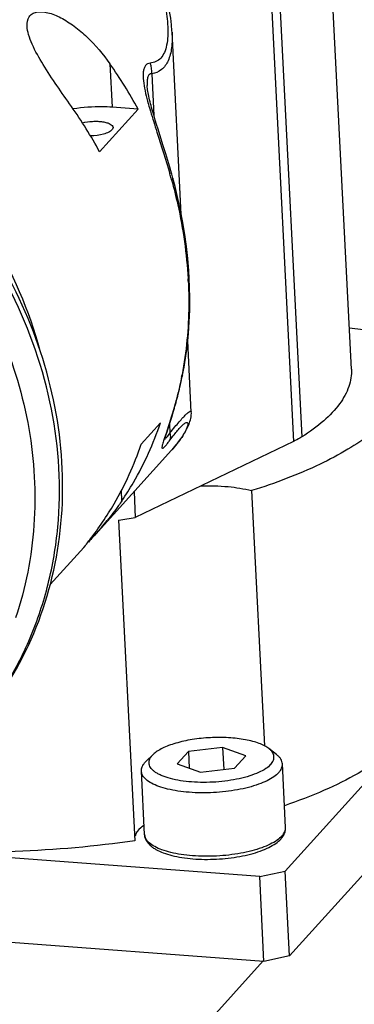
# Model space of a CAD drawing. Header units: millimetres. Extents: x 0 to 420, y 0 to 297.
# Tile 15 of 40: x 173 to 179, y 100 to 120. Entities that reach past the tile are written whole.
import ezdxf

# ---------------------------------------------------------------- set-up
doc = ezdxf.new("R2010")
doc.units = ezdxf.units.MM
doc.header["$LTSCALE"] = 23.1
doc.layers.add('COMPONENTS', color=7, linetype='CONTINUOUS')

msp = doc.modelspace()

# ---------------------------------------------------------------- linework, layer by layer
at = {"layer": 'COMPONENTS', "color": 7, "linetype": 'CONTINUOUS'}
for p, q in [((179.24988, 112.75857), (178.54924, 126.57327)), ((175.69663, 119.43448), (175.6953, 119.45798)), ((175.87989, 115.82083), (175.69655, 119.43571)), ((175.20344, 118.37469), (175.20346, 118.3742)), ((175.02353, 117.90649), (174.50819, 117.94535)), ((175.02353, 117.90649), (174.26034, 117.06266)), ((175.39131, 117.60043), (175.36433, 117.6883)), ((175.41984, 117.50872), (175.39131, 117.60043)), ((175.51649, 117.2004), (175.41984, 117.50872)), ((175.71138, 116.54227), (175.6907, 116.61684)), ((175.75483, 116.37848), (175.71138, 116.54227)), ((176.04432, 114.38849), (176.03774, 114.54795)), ((176.07835, 111.90773), (176.00676, 113.31922)), ((175.89771, 112.6078), (175.90592, 112.64808)), ((175.7119, 111.87832), (175.73297, 111.94923)), ((176.07861, 111.88573), (176.07804, 111.91434)), ((175.65293, 111.68908), (175.67166, 111.74793)), ((175.67166, 111.74793), (175.6914, 111.81113)), ((175.6914, 111.81113), (175.7119, 111.87832)), ((175.46691, 111.69663), (175.08532, 111.27472)), ((175.57989, 111.46448), (175.59775, 111.51956)), ((175.59775, 111.51956), (175.6192, 111.58508)), ((175.6192, 111.58508), (175.65293, 111.68908)), ((178.1063, 111.3282), (174.96861, 109.82118)), ((175.57009, 111.43361), (175.57989, 111.46448)), ((175.68491, 111.15247), (174.17146, 109.4791)), ((175.69569, 111.16444), (175.68509, 111.15266)), ((177.27379, 110.35429), (177.53003, 105.30203)), ((174.94271, 110.33184), (174.96861, 109.82118)), ((174.63696, 109.77021), (174.95887, 103.42292)), ((173.94662, 109.2305), (173.28115, 108.49472)), ((182.77256, 108.16771), (177.93904, 102.82347)), ((182.85777, 106.48754), (178.02425, 101.14331)), ((175.18322, 104.9966), (175.32452, 105.13182)), ((175.32466, 105.13193), (175.3041, 105.11087)), ((176.02028, 105.18696), (175.79996, 104.94337)), ((176.69858, 105.26591), (176.02028, 105.18696)), ((176.02028, 105.18696), (176.03695, 104.85818)), ((176.69858, 105.26591), (176.72056, 104.83257)), ((177.15657, 105.10127), (176.69858, 105.26591)), ((176.93626, 104.85768), (177.15657, 105.10127)), ((177.76927, 105.12776), (177.61502, 105.24799)), ((175.18322, 104.9966), (175.16017, 104.97294)), ((175.79996, 104.94337), (176.25795, 104.77873)), ((177.94776, 103.68749), (177.88404, 104.94389)), ((175.15136, 103.54567), (175.08764, 104.80206)), ((176.25795, 104.77873), (176.93626, 104.85768)), ((177.43308, 102.7114), (168.6638, 103.3727)), ((177.43308, 102.7114), (177.93904, 102.82347)), ((178.02425, 101.14331), (177.93904, 102.82347)), ((177.51829, 101.03123), (177.43308, 102.7114)), ((177.51829, 101.03123), (165.65009, 101.92623)), ((178.02425, 101.14331), (177.51829, 101.03123))]:
    msp.add_line(p, q, dxfattribs=at)
at = {"layer": 'COMPONENTS', "color": 9, "linetype": 'CONTINUOUS'}
for p, q in [((177.5677, 125.23184), (178.26834, 111.41715)), ((177.40565, 125.14289), (178.1063, 111.3282)), ((174.46459, 118.80509), (174.50819, 117.94535)), ((175.29503, 118.60435), (175.33685, 117.77972)), ((175.64673, 111.6698), (175.65553, 111.49625)), ((175.5773, 111.48716), (175.54757, 111.39825)), ((174.70185, 110.15399), (174.6916, 110.35603)), ((177.50525, 101.04303), (149.38534, 69.95198))]:
    msp.add_line(p, q, dxfattribs=at)
at = {"layer": 'COMPONENTS', "color": 7, "linetype": 'CONTINUOUS'}
for points in [[(175.6953, 119.45798), (175.6853, 119.57892), (175.66961, 119.70543), (175.64789, 119.83835), (175.61975, 119.97791), (175.58488, 120.12345), (175.54303, 120.27434), (175.49381, 120.43042), (175.43688, 120.59119), (175.37221, 120.75529), (175.2995, 120.92231), (175.21835, 121.09187), (175.12887, 121.26258), (175.03091, 121.43369), (174.92398, 121.60503), (174.84982, 121.71579)], [(175.36433, 117.6883), (175.33873, 117.77336), (175.32644, 117.815), (175.31449, 117.85617), (175.30292, 117.89676), (175.29177, 117.93676), (175.28106, 117.97614), (175.27085, 118.01481), (175.26119, 118.05268), (175.25211, 118.08972), (175.24365, 118.12583), (175.23588, 118.16084), (175.22884, 118.19461), (175.22259, 118.22705), (175.21716, 118.25798), (175.21256, 118.28732), (175.20884, 118.31487), (175.20603, 118.3402), (175.20411, 118.3632), (175.20343, 118.37467)], [(175.6907, 116.61684), (175.67094, 116.68671), (175.65105, 116.75577), (175.63112, 116.82389), (175.61132, 116.89061), (175.59169, 116.95594), (175.57226, 117.01987), (175.55322, 117.08195), (175.51649, 117.2004)], [(176.03774, 114.54795), (176.02775, 114.71337), (176.00808, 114.94863), (175.98193, 115.1852), (175.94932, 115.42279), (175.91027, 115.66115), (175.86481, 115.90004), (175.81298, 116.13924), (175.75483, 116.37848)], [(175.90592, 112.64808), (175.93505, 112.80198), (175.97047, 113.02135), (175.99928, 113.24354), (176.02149, 113.46831), (176.03709, 113.69543), (176.04608, 113.92467), (176.04848, 114.15579), (176.04432, 114.38849)], [(175.73297, 111.94923), (175.74366, 111.98604), (175.75445, 112.02378), (175.76531, 112.06242), (175.77622, 112.10196), (175.7872, 112.1425), (175.79823, 112.18403), (175.80929, 112.22656), (175.82039, 112.27019), (175.8315, 112.3149), (175.84261, 112.36069), (175.85371, 112.40767), (175.86479, 112.45584), (175.87582, 112.50519)], [(175.87582, 112.50519), (175.8868, 112.55583), (175.89771, 112.6078)], [(175.8881, 111.4074), (175.90691, 111.43536), (175.92464, 111.46281), (175.94133, 111.48974), (175.95709, 111.51632), (175.97189, 111.5425), (175.98576, 111.56833), (175.99883, 111.59408), (176.01104, 111.61968), (176.02238, 111.64521), (176.03304, 111.67124), (176.04292, 111.69779), (176.0519, 111.72492), (176.06005, 111.75337), (176.06709, 111.78318), (176.07276, 111.81451), (176.07681, 111.84846), (176.07861, 111.88573)], [(175.55182, 111.37086), (175.55162, 111.36984), (175.55172, 111.37027), (175.5526, 111.37388), (175.55408, 111.3796), (175.55616, 111.38718), (175.55889, 111.39673), (175.56214, 111.40773), (175.56587, 111.41999), (175.57009, 111.43361)], [(175.69569, 111.16444), (175.72419, 111.19675), (175.75132, 111.22849), (175.77716, 111.25968), (175.80174, 111.29032), (175.82507, 111.3204), (175.84723, 111.34994), (175.86823, 111.37894), (175.8881, 111.4074)]]:
    msp.add_lwpolyline(points, dxfattribs=at)
for centre, radius, start, end in [((167.30876, 113.73098), 8.77226, 28.423857, 35.340018), ((166.54558, 112.88715), 8.77226, 28.423857, 35.340018), ((168.24438, 114.7521), 7.93135, 319.718838, 321.012797), ((171.7221, 129.84071), 20.28106, 278.263357, 279.211308)]:
    msp.add_arc(centre, radius, start, end, dxfattribs=at)
at = {"layer": 'COMPONENTS', "color": 9, "linetype": 'CONTINUOUS'}
for centre, radius, start, end in [((161.89919, 112.69208), 14.30501, 15.575421, 15.952433), ((162.58195, 112.88296), 13.59607, 15.456827, 15.573121), ((167.51246, 114.06772), 8.51549, 2.903909, 3.221981), ((169.22657, 113.95023), 6.79293, 348.550091, 348.966108), ((174.87183, 111.97135), 0.91647, 326.977035, 328.774503)]:
    msp.add_arc(centre, radius, start, end, dxfattribs=at)
for points, knots in [([(174.82449, 121.65562), (174.91474, 121.52152), (175.08112, 121.24738), (175.28903, 120.8201), (175.45142, 120.38762), (175.56464, 119.95999), (175.62106, 119.55546), (175.61301, 119.24153), (175.55246, 119.03319), (175.48158, 118.91662), (175.38045, 118.84093), (175.30142, 118.82236), (175.26185, 118.81882)], [0, 0, 0, 0, 0.15305284, 0.30312192, 0.44931949, 0.58984728, 0.7209988, 0.83549479, 0.88360661, 0.92505735, 0.96238139, 1, 1, 1, 1]), ([(175.69692, 119.42865), (175.70204, 119.32586), (175.69846, 119.13388), (175.63803, 118.87322), (175.50166, 118.6756), (175.36308, 118.61715), (175.29503, 118.60435)], [0, 0, 0, 0, 0.30836848, 0.57238075, 0.79250807, 1, 1, 1, 1]), ([(175.26185, 118.81882), (175.24427, 118.81729), (175.20882, 118.80764), (175.16595, 118.76925), (175.13851, 118.71228), (175.1186, 118.61101), (175.12573, 118.45971), (175.14776, 118.33574), (175.16185, 118.26952)], [0, 0, 0, 0, 0.08577319, 0.17236317, 0.27107951, 0.38780827, 0.67094709, 1, 1, 1, 1]), ([(175.29503, 118.60435), (175.27955, 118.60682), (175.24077, 118.59886), (175.21142, 118.53958), (175.20135, 118.46415), (175.20182, 118.40606), (175.20342, 118.37474)], [0, 0, 0, 0, 0.16955938, 0.37610453, 0.66069638, 1, 1, 1, 1]), ([(175.16185, 118.26952), (175.1908, 118.13353), (175.26764, 117.86026), (175.44158, 117.31483), (175.57386, 116.90171), (175.65332, 116.62366)], [0, 0, 0, 0, 0.24279357, 0.49501345, 1, 1, 1, 1]), ([(175.71138, 116.54227), (175.71282, 116.5369), (175.70552, 116.52121), (175.69387, 116.51219), (175.68627, 116.50648)], [0, 0, 0, 0, 0.36881342, 1, 1, 1, 1]), ([(175.68628, 116.50648), (175.73128, 116.34373), (175.89191, 115.70025), (175.98671, 115.03986), (176.01449, 114.54633)], [0, 0, 0, 0, 0.2546227, 1, 1, 1, 1]), ([(176.01702, 114.49912), (176.02508, 114.3401), (176.0391, 113.7217), (175.98184, 113.10095), (175.89393, 112.65013)], [0, 0, 0, 0, 0.25742044, 1, 1, 1, 1]), ([(175.88431, 112.60175), (175.84325, 112.39904), (175.75193, 112.02391), (175.63411, 111.65663), (175.5773, 111.48716)], [0, 0, 0, 0, 0.53644137, 1, 1, 1, 1]), ([(175.65553, 111.49625), (175.68752, 111.53617), (175.7477, 111.61055), (175.83286, 111.71212), (175.90593, 111.79437), (175.96592, 111.85623), (176.01219, 111.89742), (176.0431, 111.91935), (176.06141, 111.92626), (176.07066, 111.92688), (176.07702, 111.92199), (176.07786, 111.91709), (176.07801, 111.91457)], [0, 0, 0, 0, 0.24840568, 0.46454309, 0.64351059, 0.78268975, 0.8822877, 0.94494712, 0.9642733, 0.97742601, 0.98772365, 1, 1, 1, 1]), ([(175.64132, 111.33664), (175.6673, 111.37117), (175.7165, 111.43566), (175.78682, 111.52372), (175.84842, 111.59513), (175.89964, 111.64861), (175.94132, 111.68403), (175.97107, 111.7031), (175.9975, 111.70812), (176.01113, 111.68968), (176.00986, 111.66452), (176.00324, 111.63192), (175.98882, 111.59172), (175.9589, 111.52542), (175.90454, 111.43157), (175.85211, 111.35696), (175.82211, 111.31733)], [0, 0, 0, 0, 0.13481185, 0.25304494, 0.35159006, 0.42877343, 0.48442254, 0.52046364, 0.54139634, 0.55839514, 0.58308233, 0.61799243, 0.66249655, 0.71576204, 0.84491355, 1, 1, 1, 1]), ([(175.54757, 111.39825), (175.54349, 111.38595), (175.5292, 111.34248), (175.51521, 111.29888), (175.50667, 111.26721)], [0, 0, 0, 0, 0.28318875, 1, 1, 1, 1]), ([(175.56172, 111.40647), (175.56386, 111.40292), (175.57464, 111.39641), (175.59414, 111.41139), (175.61557, 111.43528), (175.63141, 111.45833), (175.64024, 111.4719)], [0, 0, 0, 0, 0.10988168, 0.27410741, 0.57087819, 1, 1, 1, 1]), ([(175.57693, 111.25543), (175.58188, 111.26124), (175.60399, 111.28779), (175.62515, 111.31512), (175.64132, 111.33664)], [0, 0, 0, 0, 0.22096851, 1, 1, 1, 1]), ([(175.65555, 111.49628), (175.65875, 111.48202), (175.66715, 111.42876), (175.65885, 111.37189), (175.64132, 111.33663)], [0, 0, 0, 0, 0.27081112, 1, 1, 1, 1]), ([(175.82211, 111.31733), (175.81199, 111.30396), (175.76852, 111.24796), (175.72247, 111.19399), (175.68616, 111.15385)], [0, 0, 0, 0, 0.23644676, 1, 1, 1, 1]), ([(175.50667, 111.26721), (175.5041, 111.25768), (175.49966, 111.24072), (175.496, 111.21795), (175.49436, 111.2023), (175.50003, 111.18939), (175.51507, 111.19325), (175.5298, 111.20548), (175.55219, 111.22678), (175.56792, 111.24483), (175.57693, 111.25543)], [0, 0, 0, 0, 0.16491155, 0.29354572, 0.38212572, 0.4341927, 0.49105701, 0.59808602, 0.76744929, 1, 1, 1, 1]), ([(177.87524, 103.51661), (177.84639, 103.48472), (177.77218, 103.42368), (177.63587, 103.34689), (177.4674, 103.27787), (177.27157, 103.21877), (177.05405, 103.17136), (176.82132, 103.13712), (176.5804, 103.11712), (176.33856, 103.11196), (176.1031, 103.12181), (175.88113, 103.14632), (175.67927, 103.1847), (175.50338, 103.23577), (175.3585, 103.29794), (175.26167, 103.36096), (175.20583, 103.41673), (175.17635, 103.45818), (175.15741, 103.50123), (175.1521, 103.53108), (175.15136, 103.54567)], [0, 0, 0, 0, 0.04358004, 0.09641782, 0.15816629, 0.22772197, 0.30350612, 0.38362327, 0.46598027, 0.54838724, 0.6286521, 0.70467516, 0.77454995, 0.8366799, 0.88993706, 0.93392744, 0.95269678, 0.96963272, 0.98519077, 1, 1, 1, 1]), ([(177.87524, 103.51661), (177.88727, 103.52992), (177.90864, 103.55679), (177.9326, 103.60002), (177.94636, 103.64374), (177.94849, 103.67324), (177.94776, 103.68749)], [0, 0, 0, 0, 0.28287064, 0.53900618, 0.77495073, 1, 1, 1, 1])]:
    msp.add_open_spline(points, degree=3, knots=knots, dxfattribs=at)
at = {"layer": 'COMPONENTS', "color": 7, "linetype": 'CONTINUOUS'}
for points, knots in [([(172.82217, 119.55218), (172.81902, 119.61482), (172.83258, 119.71431), (172.92301, 119.80084), (173.01263, 119.83303), (173.11849, 119.83795), (173.28444, 119.81088), (173.50613, 119.71937), (173.76683, 119.55196), (174.10824, 119.25994), (174.33049, 118.99437), (174.46459, 118.80509)], [0, 0, 0, 0, 0.08515264, 0.12330967, 0.16442765, 0.21165369, 0.26578488, 0.39155032, 0.53369422, 0.6851026, 1, 1, 1, 1]), ([(171.71153, 105.5676), (171.95472, 105.84415), (172.39841, 106.4397), (172.91371, 107.43197), (173.27009, 108.50489), (173.52597, 110.0231), (173.40993, 112.01607), (172.60747, 114.32085), (171.21257, 116.38762), (169.33526, 118.05655), (167.12346, 119.19876), (165.50794, 119.55334), (164.70527, 119.61387)], [0, 0, 0, 0, 0.05780723, 0.11597535, 0.17480128, 0.2345201, 0.35684829, 0.48346508, 0.61321445, 0.74405448, 0.8736475, 1, 1, 1, 1]), ([(173.7014, 117.96127), (173.60466, 118.09781), (173.41294, 118.36984), (173.14435, 118.77511), (172.95283, 119.11221), (172.85129, 119.37167), (172.82505, 119.49489), (172.82217, 119.55218)], [0, 0, 0, 0, 0.27389085, 0.54458726, 0.79605515, 0.90611848, 1, 1, 1, 1]), ([(173.08224, 113.12179), (172.87105, 113.91709), (172.19242, 115.46689), (170.56455, 117.41092), (168.46862, 118.83807), (166.85907, 119.35979), (166.04666, 119.49117)], [0, 0, 0, 0, 0.2473121, 0.49997992, 0.75265843, 1, 1, 1, 1]), ([(171.71203, 105.56718), (172.17265, 106.07649), (172.95003, 107.25456), (173.54954, 109.30552), (173.55636, 111.50037), (172.97684, 113.68284), (171.85766, 115.70509), (170.27732, 117.43123), (168.34563, 118.74444), (166.88836, 119.29216), (166.14609, 119.46873)], [0, 0, 0, 0, 0.11568033, 0.23356377, 0.3551513, 0.48084054, 0.6099097, 0.74078736, 0.87147044, 1, 1, 1, 1]), ([(164.55178, 119.11256), (165.20562, 119.06326), (166.51928, 118.80528), (168.36375, 117.98918), (170.01022, 116.78712), (171.36721, 115.26627), (172.35949, 113.50975), (172.92919, 111.6127), (173.03977, 109.68118), (172.79451, 108.42704), (172.59508, 107.8372)], [0, 0, 0, 0, 0.12454138, 0.25166917, 0.38024355, 0.50880921, 0.63591606, 0.76041942, 0.88173654, 1, 1, 1, 1]), ([(174.50819, 117.94535), (174.44489, 117.95012), (174.18732, 117.96094), (173.92837, 117.94217), (173.73676, 117.91018)], [0, 0, 0, 0, 0.2463022, 1, 1, 1, 1]), ([(173.92058, 117.63634), (173.98541, 117.6531), (174.08687, 117.66686), (174.22105, 117.66756), (174.31626, 117.65911), (174.40001, 117.6411), (174.47427, 117.61464), (174.52461, 117.57337), (174.52608, 117.54372)], [0, 0, 0, 0, 0.31047815, 0.47064034, 0.62135138, 0.75406513, 0.86233984, 1, 1, 1, 1]), ([(174.50536, 117.49487), (174.48775, 117.4754), (174.43348, 117.44196), (174.29197, 117.3936), (174.16723, 117.38012), (174.07965, 117.37993)], [0, 0, 0, 0, 0.17558091, 0.41442176, 1, 1, 1, 1]), ([(174.52608, 117.54372), (174.52628, 117.53964), (174.52495, 117.52152), (174.51467, 117.50517), (174.50536, 117.49487)], [0, 0, 0, 0, 0.22747911, 1, 1, 1, 1]), ([(180.147, 113.53108), (179.98479, 113.52031), (179.67039, 113.51623), (179.35715, 113.54722), (179.20823, 113.57341)], [0, 0, 0, 0, 0.5180949, 1, 1, 1, 1]), ([(180.44834, 112.81922), (180.45405, 112.70642), (180.42484, 112.46734), (180.26556, 112.12153), (179.99939, 111.78586), (179.63186, 111.46194), (179.16766, 111.15199), (178.38887, 110.74193), (177.73587, 110.49911), (177.27379, 110.35429)], [0, 0, 0, 0, 0.07968053, 0.16642191, 0.26545509, 0.37979981, 0.51074044, 0.65835131, 1, 1, 1, 1]), ([(179.24988, 112.75842), (179.2557, 112.64336), (179.21602, 112.39482), (179.01688, 112.0443), (178.69279, 111.70938), (178.42098, 111.51374), (178.26834, 111.41715)], [0, 0, 0, 0, 0.19932511, 0.42304272, 0.68746728, 1, 1, 1, 1]), ([(174.70185, 110.15399), (174.78229, 110.27231), (175.08917, 110.75878), (175.32862, 111.28747), (175.46691, 111.69663)], [0, 0, 0, 0, 0.24883311, 1, 1, 1, 1]), ([(178.26834, 111.41715), (178.25598, 111.40933), (178.20333, 111.37726), (178.14867, 111.34856), (178.1063, 111.3282)], [0, 0, 0, 0, 0.23729287, 1, 1, 1, 1]), ([(174.32026, 109.73208), (174.40069, 109.8504), (174.70757, 110.33687), (174.94703, 110.86556), (175.08532, 111.27472)], [0, 0, 0, 0, 0.24883311, 1, 1, 1, 1]), ([(176.2724, 110.44739), (176.45036, 110.45367), (176.78713, 110.44596), (177.12096, 110.39434), (177.27379, 110.35429)], [0, 0, 0, 0, 0.52987961, 1, 1, 1, 1]), ([(174.70185, 110.15399), (174.67997, 110.1218), (174.5867, 109.98807), (174.48736, 109.85862), (174.40931, 109.76212)], [0, 0, 0, 0, 0.2387186, 1, 1, 1, 1]), ([(174.00088, 109.2972), (174.02299, 109.32468), (174.13417, 109.46609), (174.23896, 109.61249), (174.32026, 109.73208)], [0, 0, 0, 0, 0.19605893, 1, 1, 1, 1]), ([(174.29505, 109.62418), (174.27246, 109.59749), (174.18784, 109.49877), (174.10129, 109.40173), (174.03761, 109.33116)], [0, 0, 0, 0, 0.26893456, 1, 1, 1, 1]), ([(173.94641, 109.23052), (173.9463, 109.23107), (173.94862, 109.23255), (173.95068, 109.23631), (173.95592, 109.24196), (173.96515, 109.25349), (173.98061, 109.27204), (173.99357, 109.28812), (174.00088, 109.2972)], [0, 0, 0, 0, 0.01966529, 0.07459085, 0.16205886, 0.27934788, 0.59380879, 1, 1, 1, 1]), ([(173.96757, 109.25368), (173.96445, 109.25023), (173.95931, 109.24485), (173.95218, 109.23605), (173.94913, 109.23427), (173.94653, 109.22992), (173.94641, 109.23052)], [0, 0, 0, 0, 0.44477667, 0.75773677, 0.94175806, 1, 1, 1, 1]), ([(177.61503, 105.24798), (177.58864, 105.26855), (177.5264, 105.30692), (177.41843, 105.35379), (177.29047, 105.39369), (177.14519, 105.42575), (176.98558, 105.44928), (176.75451, 105.46884), (176.45581, 105.46885), (176.15864, 105.43865), (175.93071, 105.39584), (175.77427, 105.3563), (175.63294, 105.30972), (175.50964, 105.25709), (175.40691, 105.19955), (175.34883, 105.15507), (175.32464, 105.13194)], [0, 0, 0, 0, 0.0419137, 0.09105799, 0.14716946, 0.20956643, 0.27728213, 0.34914838, 0.49995476, 0.65076728, 0.72264112, 0.79036716, 0.85277708, 0.90890347, 0.95806172, 1, 1, 1, 1]), ([(180.3558, 105.49559), (180.22984, 105.35632), (179.92185, 105.08556), (179.36591, 104.72976), (178.68989, 104.39823), (178.19253, 104.20729), (177.92694, 104.11583)], [0, 0, 0, 0, 0.19989299, 0.43358164, 0.70098542, 1, 1, 1, 1]), ([(177.65243, 104.93378), (177.62341, 104.90169), (177.54668, 104.84088), (177.40496, 104.76632), (177.22882, 104.70089), (177.02462, 104.64722), (176.79978, 104.60733), (176.56279, 104.58282), (176.32261, 104.57464), (176.08835, 104.58309), (175.86885, 104.6078), (175.67237, 104.64777), (175.52768, 104.69431), (175.43031, 104.73925), (175.37056, 104.77416), (175.32124, 104.81152), (175.28282, 104.85114), (175.25575, 104.89284), (175.24066, 104.9364), (175.23818, 104.98114), (175.24839, 105.02602), (175.27072, 105.07026), (175.29195, 105.09744), (175.3041, 105.11087)], [0, 0, 0, 0, 0.04652381, 0.10399717, 0.17175074, 0.24810291, 0.330761, 0.41705045, 0.504095, 0.58897799, 0.6689003, 0.74134721, 0.80428703, 0.83178237, 0.85652336, 0.87856596, 0.89811373, 0.91557513, 0.93160976, 0.94712099, 0.96312292, 0.98053274, 1, 1, 1, 1]), ([(177.65243, 104.93378), (177.6638, 104.94635), (177.68384, 104.97177), (177.70566, 105.01287), (177.71704, 105.05452), (177.71753, 105.09617), (177.70706, 105.13705), (177.68601, 105.17653), (177.6549, 105.2143), (177.62922, 105.23692), (177.61503, 105.24798)], [0, 0, 0, 0, 0.13883585, 0.2638154, 0.3787553, 0.48911254, 0.60114442, 0.72076541, 0.85265747, 1, 1, 1, 1]), ([(177.88404, 104.94389), (177.88321, 104.96019), (177.87671, 104.99371), (177.8533, 105.04163), (177.8169, 105.08735), (177.78628, 105.1145), (177.76927, 105.12776)], [0, 0, 0, 0, 0.21936659, 0.45239185, 0.71011732, 1, 1, 1, 1]), ([(175.08764, 104.80206), (175.08691, 104.81632), (175.08904, 104.84581), (175.1028, 104.88953), (175.12677, 104.93276), (175.14813, 104.95964), (175.16017, 104.97294)], [0, 0, 0, 0, 0.22503844, 0.46100397, 0.71717791, 1, 1, 1, 1]), ([(177.81151, 104.773), (177.82355, 104.78631), (177.84491, 104.81318), (177.86888, 104.85641), (177.88264, 104.90013), (177.88477, 104.92963), (177.88404, 104.94389)], [0, 0, 0, 0, 0.28282209, 0.53899603, 0.77496156, 1, 1, 1, 1]), ([(177.81151, 104.773), (177.78267, 104.74111), (177.70846, 104.68007), (177.57215, 104.60328), (177.40367, 104.53426), (177.20785, 104.47517), (176.99032, 104.42775), (176.7576, 104.39351), (176.51668, 104.37351), (176.27484, 104.36835), (176.03938, 104.3782), (175.81741, 104.40271), (175.61555, 104.44109), (175.43966, 104.49216), (175.29478, 104.55434), (175.19795, 104.61735), (175.14211, 104.67312), (175.11262, 104.71457), (175.0937, 104.75762), (175.08838, 104.78747), (175.08764, 104.80206)], [0, 0, 0, 0, 0.04357948, 0.0964177, 0.15816636, 0.22772225, 0.30350648, 0.38362356, 0.46598054, 0.54838744, 0.62865221, 0.70467533, 0.77455022, 0.83668012, 0.88993715, 0.93392767, 0.95269677, 0.96963312, 0.98519096, 1, 1, 1, 1]), ([(175.14167, 103.7329), (175.11857, 103.71633), (175.04426, 103.65752), (174.98011, 103.57722), (174.96302, 103.51235)], [0, 0, 0, 0, 0.29765432, 1, 1, 1, 1]), ([(175.15136, 103.54567), (175.15239, 103.52538), (175.15926, 103.48494), (175.19143, 103.40827), (175.24707, 103.34176), (175.31656, 103.28685), (175.40112, 103.23391), (175.5272, 103.17784), (175.70041, 103.12579), (175.89714, 103.08703), (176.11254, 103.0622), (176.34075, 103.05185), (176.57519, 103.05624), (176.80897, 103.07525), (177.03522, 103.10831), (177.24741, 103.15452), (177.43972, 103.2127), (177.60747, 103.28179), (177.74727, 103.36117), (177.8247, 103.42573), (177.85594, 103.46027)], [0, 0, 0, 0, 0.02043465, 0.04081981, 0.08307368, 0.10573685, 0.12985972, 0.18324199, 0.24394703, 0.31149842, 0.38469592, 0.46188759, 0.54115222, 0.62044123, 0.69770456, 0.77101716, 0.83871726, 0.89959691, 0.95314122, 1, 1, 1, 1]), ([(177.89152, 103.50497), (177.91002, 103.53181), (177.9327, 103.57588), (177.94722, 103.63917), (177.94858, 103.67145), (177.94776, 103.68749)], [0, 0, 0, 0, 0.50402255, 0.75153736, 1, 1, 1, 1]), ([(174.95887, 103.42292), (174.17406, 103.30891), (172.59942, 103.17046), (171.01868, 103.19512), (170.23656, 103.2541)], [0, 0, 0, 0, 0.50276439, 1, 1, 1, 1]), ([(177.85594, 103.46027), (177.85919, 103.46387), (177.87177, 103.47818), (177.88346, 103.49328), (177.89152, 103.50497)], [0, 0, 0, 0, 0.25450784, 1, 1, 1, 1])]:
    msp.add_open_spline(points, degree=3, knots=knots, dxfattribs=at)
at = {"layer": 'COMPONENTS', "color": 9, "linetype": 'CONTINUOUS'}
for points in [[(175.29506, 118.60436), (175.30152, 118.67641), (175.28987, 118.75213), (175.26185, 118.81882)], [(175.90585, 112.64809), (175.90248, 112.63139), (175.89471, 112.61525), (175.88431, 112.60175)]]:
    msp.add_open_spline(points, degree=3, dxfattribs=at)

doc.saveas('drawing.dxf')
